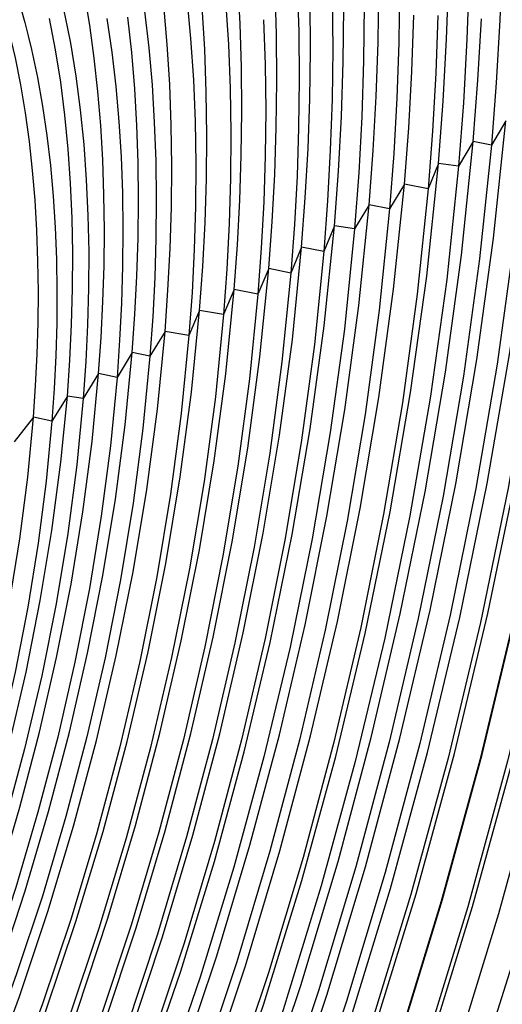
# Model space of a CAD drawing. Header units: millimetres. Extents: x -2637 to -1637, y 678 to 1678.
# Tile 74 of 256: x -2266 to -2255, y 1053 to 1075. Entities that reach past the tile are written whole.
import ezdxf

# ---------------------------------------------------------------- set-up
doc = ezdxf.new("R2010")
doc.units = ezdxf.units.MM
doc.layers.add('Make2D$B.SHOW mini', color=7, linetype='Continuous', true_color=0x000000)

msp = doc.modelspace()

# ---------------------------------------------------------------- linework, layer by layer
at = {"layer": 'Make2D$B.SHOW mini', "color": 18, "lineweight": -3, "true_color": 0x000000}
for points in [[(-2255.382, 1076.481), (-2255.434, 1075.073), (-2255.516, 1073.661), (-2255.626, 1072.25)], [(-2261.424, 1069.001), (-2261.351, 1070.008), (-2261.297, 1071.015), (-2261.263, 1072.019), (-2261.25, 1073.019), (-2261.259, 1074.011), (-2261.289, 1074.993), (-2261.343, 1075.964)], [(-2256.819, 1071.843), (-2256.713, 1073.242), (-2256.635, 1074.643), (-2256.586, 1076.042)], [(-2256.128, 1076.07), (-2256.176, 1074.64), (-2256.256, 1073.208), (-2256.365, 1071.777)], [(-2260.644, 1069.473), (-2260.567, 1070.534), (-2260.509, 1071.595), (-2260.473, 1072.652), (-2260.459, 1073.705), (-2260.467, 1074.75), (-2260.499, 1075.786)], [(-2260.004, 1075.873), (-2259.968, 1074.807), (-2259.957, 1073.731), (-2259.97, 1072.647), (-2260.006, 1071.557), (-2260.065, 1070.464), (-2260.145, 1069.37)], [(-2258.382, 1070.909), (-2258.29, 1072.13), (-2258.222, 1073.35), (-2258.178, 1074.568), (-2258.159, 1075.781)], [(-2257.694, 1075.804), (-2257.712, 1074.563), (-2257.756, 1073.315), (-2257.826, 1072.065), (-2257.921, 1070.815)], [(-2264.478, 1067.105), (-2264.421, 1067.915), (-2264.38, 1068.725), (-2264.355, 1069.532), (-2264.347, 1070.335), (-2264.356, 1071.131), (-2264.383, 1071.92), (-2264.429, 1072.698), (-2264.492, 1073.465), (-2264.575, 1074.218), (-2264.677, 1074.956), (-2264.798, 1075.676)], [(-2262.489, 1075.578), (-2262.403, 1074.662), (-2262.341, 1073.73), (-2262.303, 1072.786), (-2262.287, 1071.831), (-2262.295, 1070.869), (-2262.323, 1069.901), (-2262.372, 1068.931), (-2262.442, 1067.959)], [(-2261.616, 1075.508), (-2261.552, 1074.525), (-2261.512, 1073.528), (-2261.497, 1072.521), (-2261.505, 1071.505), (-2261.536, 1070.484), (-2261.589, 1069.46), (-2261.662, 1068.435)], [(-2259.902, 1069.955), (-2259.819, 1071.069), (-2259.758, 1072.182), (-2259.719, 1073.293), (-2259.704, 1074.398), (-2259.712, 1075.496)], [(-2259.213, 1075.551), (-2259.202, 1074.423), (-2259.217, 1073.286), (-2259.256, 1072.144), (-2259.318, 1070.999), (-2259.403, 1069.853)], [(-2266.223, 1075.315), (-2266.14, 1075.019), (-2266.062, 1074.717), (-2265.989, 1074.411), (-2265.856, 1073.782), (-2265.74, 1073.136), (-2265.642, 1072.472), (-2265.563, 1071.793), (-2265.5, 1071.101), (-2265.456, 1070.398), (-2265.428, 1069.685), (-2265.417, 1068.964), (-2265.422, 1068.236), (-2265.443, 1067.504), (-2265.479, 1066.77), (-2265.529, 1066.033)], [(-2265.258, 1075.281), (-2265.183, 1074.922), (-2265.114, 1074.557), (-2264.992, 1073.812), (-2264.892, 1073.048), (-2264.813, 1072.268), (-2264.755, 1071.474), (-2264.718, 1070.668), (-2264.701, 1069.853), (-2264.704, 1069.031), (-2264.726, 1068.204), (-2264.765, 1067.374), (-2264.823, 1066.544)], [(-2263.443, 1075.273), (-2263.348, 1074.452), (-2263.274, 1073.614), (-2263.222, 1072.764), (-2263.19, 1071.902), (-2263.178, 1071.03), (-2263.186, 1070.152), (-2263.213, 1069.268), (-2263.259, 1068.382), (-2263.321, 1067.494)], [(-2262.981, 1068.051), (-2262.915, 1068.987), (-2262.867, 1069.924), (-2262.838, 1070.857), (-2262.83, 1071.786), (-2262.842, 1072.708), (-2262.876, 1073.62), (-2262.932, 1074.521), (-2263.01, 1075.408)], [(-2262.201, 1068.527), (-2262.13, 1069.517), (-2262.079, 1070.506), (-2262.048, 1071.493), (-2262.038, 1072.475), (-2262.051, 1073.45), (-2262.086, 1074.415), (-2262.145, 1075.367)], [(-2259.164, 1070.431), (-2259.072, 1071.666), (-2259.006, 1072.901), (-2258.966, 1074.134), (-2258.954, 1075.361)], [(-2258.494, 1075.411), (-2258.506, 1074.155), (-2258.546, 1072.893), (-2258.614, 1071.629), (-2258.708, 1070.365)], [(-2250.934, 1075.097), (-2251.292, 1071.805), (-2251.779, 1068.407), (-2252.398, 1064.922), (-2253.148, 1061.372), (-2254.03, 1057.78), (-2255.039, 1054.171), (-2256.171, 1050.573), (-2257.418, 1047.01), (-2258.773, 1043.511), (-2260.225, 1040.099), (-2261.761, 1036.8), (-2262.558, 1035.199), (-2263.37, 1033.634), (-2264.198, 1032.108), (-2265.039, 1030.621), (-2265.891, 1029.178), (-2266.752, 1027.778), (-2267.622, 1026.425), (-2268.498, 1025.118), (-2269.379, 1023.859)], [(-2265.946, 1066.121), (-2265.898, 1066.83), (-2265.863, 1067.538), (-2265.842, 1068.244), (-2265.835, 1068.946), (-2265.844, 1069.641), (-2265.868, 1070.33), (-2265.908, 1071.01), (-2265.964, 1071.68), (-2266.037, 1072.338), (-2266.126, 1072.982), (-2266.232, 1073.611), (-2266.354, 1074.224), (-2266.493, 1074.818), (-2266.569, 1075.108)], [(-2265.182, 1066.597), (-2265.127, 1067.404), (-2265.088, 1068.211), (-2265.066, 1069.016), (-2265.062, 1069.815), (-2265.077, 1070.609), (-2265.111, 1071.393), (-2265.164, 1072.167), (-2265.238, 1072.928), (-2265.331, 1073.674), (-2265.446, 1074.402), (-2265.581, 1075.111)], [(-2264.291, 1075.11), (-2264.181, 1074.353), (-2264.091, 1073.579), (-2264.021, 1072.79), (-2263.971, 1071.988), (-2263.941, 1071.175), (-2263.929, 1070.354), (-2263.936, 1069.525), (-2263.961, 1068.692), (-2264.003, 1067.855), (-2264.062, 1067.018)], [(-2263.72, 1067.577), (-2263.659, 1068.439), (-2263.614, 1069.3), (-2263.587, 1070.158), (-2263.578, 1071.012), (-2263.588, 1071.859), (-2263.616, 1072.698), (-2263.664, 1073.526), (-2263.732, 1074.342), (-2263.82, 1075.143)], [(-2260.758, 1075.083), (-2260.723, 1074.069), (-2260.711, 1073.044), (-2260.723, 1072.012), (-2260.757, 1070.973), (-2260.812, 1069.932), (-2260.888, 1068.89)], [(-2257.586, 1071.375), (-2257.489, 1072.645), (-2257.417, 1073.914), (-2257.37, 1075.182)], [(-2256.833, 1075.175), (-2256.88, 1073.874), (-2256.954, 1072.571), (-2257.054, 1071.267)], [(-2256.036, 1072.333), (-2255.929, 1073.718), (-2255.848, 1075.103)], [(-2270.87, 1024.112), (-2270.058, 1025.224), (-2269.238, 1026.395), (-2268.422, 1027.609), (-2267.612, 1028.866), (-2266.808, 1030.165), (-2266.012, 1031.505), (-2265.227, 1032.883), (-2263.69, 1035.75), (-2262.211, 1038.75), (-2260.8, 1041.867), (-2259.469, 1045.081), (-2258.228, 1048.371), (-2257.085, 1051.714), (-2256.048, 1055.088), (-2255.123, 1058.468), (-2254.314, 1061.832), (-2253.625, 1065.157), (-2253.056, 1068.423), (-2252.607, 1071.61), (-2252.276, 1074.701)], [(-2251.672, 1074.602), (-2252.006, 1071.501), (-2252.458, 1068.303), (-2253.03, 1065.026), (-2253.723, 1061.689), (-2254.535, 1058.314), (-2255.464, 1054.922), (-2256.505, 1051.537), (-2257.652, 1048.182), (-2258.898, 1044.88), (-2260.233, 1041.655), (-2261.648, 1038.527), (-2263.132, 1035.515), (-2264.673, 1032.639), (-2265.461, 1031.255), (-2266.259, 1029.911), (-2267.065, 1028.607), (-2267.877, 1027.345), (-2268.696, 1026.126), (-2269.518, 1024.951), (-2270.35, 1023.809)], [(-2271.879, 1024.173), (-2271.076, 1025.229), (-2270.29, 1026.307), (-2269.496, 1027.441), (-2268.706, 1028.618), (-2267.921, 1029.836), (-2267.142, 1031.095), (-2266.372, 1032.393), (-2265.611, 1033.728), (-2264.124, 1036.505), (-2262.692, 1039.413), (-2261.326, 1042.433), (-2260.038, 1045.547), (-2258.836, 1048.734), (-2257.73, 1051.973), (-2256.727, 1055.241), (-2255.833, 1058.515), (-2255.052, 1061.774), (-2254.386, 1064.994), (-2253.837, 1068.157), (-2253.404, 1071.243), (-2253.085, 1074.235)], [(-2252.497, 1074.139), (-2252.818, 1071.136), (-2253.254, 1068.039), (-2253.806, 1064.866), (-2254.475, 1061.634), (-2255.26, 1058.365), (-2256.158, 1055.079), (-2257.165, 1051.8), (-2258.275, 1048.55), (-2259.481, 1045.351), (-2260.773, 1042.226), (-2262.143, 1039.195), (-2263.58, 1036.278), (-2265.071, 1033.49), (-2265.834, 1032.15), (-2266.607, 1030.847), (-2267.387, 1029.584), (-2268.174, 1028.361), (-2268.967, 1027.18), (-2269.763, 1026.042), (-2270.569, 1024.935), (-2271.393, 1023.853)], [(-2272.772, 1024.292), (-2271.98, 1025.289), (-2271.204, 1026.31), (-2270.443, 1027.353), (-2269.675, 1028.452), (-2268.911, 1029.591), (-2268.151, 1030.771), (-2267.398, 1031.989), (-2266.653, 1033.246), (-2265.917, 1034.539), (-2264.478, 1037.228), (-2263.092, 1040.043), (-2261.771, 1042.967), (-2260.525, 1045.983), (-2259.363, 1049.069), (-2258.294, 1052.204), (-2257.324, 1055.368), (-2256.46, 1058.538), (-2255.705, 1061.692), (-2255.062, 1064.809), (-2254.533, 1067.869), (-2254.116, 1070.856), (-2253.809, 1073.751)], [(-2253.219, 1073.654), (-2253.529, 1070.748), (-2253.949, 1067.752), (-2254.482, 1064.68), (-2255.128, 1061.552), (-2255.886, 1058.387), (-2256.754, 1055.206), (-2257.727, 1052.031), (-2258.801, 1048.884), (-2259.967, 1045.787), (-2261.217, 1042.761), (-2262.542, 1039.826), (-2263.932, 1037), (-2265.376, 1034.301), (-2266.114, 1033.003), (-2266.861, 1031.742), (-2267.617, 1030.518), (-2268.378, 1029.334), (-2269.145, 1028.19), (-2269.915, 1027.088), (-2270.696, 1026.017), (-2271.493, 1024.969), (-2272.306, 1023.946)], [(-2273.627, 1024.468), (-2272.845, 1025.409), (-2272.077, 1026.377), (-2271.323, 1027.368), (-2270.585, 1028.381), (-2269.842, 1029.444), (-2269.103, 1030.546), (-2268.369, 1031.688), (-2267.641, 1032.867), (-2266.92, 1034.083), (-2266.208, 1035.334), (-2264.817, 1037.937), (-2263.477, 1040.661), (-2262.2, 1043.49), (-2260.996, 1046.408), (-2259.873, 1049.394), (-2258.84, 1052.428), (-2257.903, 1055.489), (-2257.068, 1058.555), (-2256.34, 1061.606), (-2255.72, 1064.621), (-2255.209, 1067.581), (-2254.807, 1070.468), (-2254.512, 1073.268)], [(-2254.032, 1073.189), (-2254.33, 1070.381), (-2254.734, 1067.485), (-2255.247, 1064.516), (-2255.87, 1061.492), (-2256.601, 1058.432), (-2257.439, 1055.357), (-2258.378, 1052.287), (-2259.415, 1049.244), (-2260.541, 1046.249), (-2261.749, 1043.322), (-2263.03, 1040.484), (-2264.373, 1037.752), (-2265.768, 1035.141), (-2266.481, 1033.886), (-2267.204, 1032.666), (-2267.934, 1031.483), (-2268.67, 1030.338), (-2269.411, 1029.232), (-2270.155, 1028.166), (-2270.909, 1027.13), (-2271.68, 1026.117), (-2272.466, 1025.128), (-2273.266, 1024.167)], [(-2264.906, 1039.326), (-2263.656, 1041.922), (-2262.465, 1044.614), (-2261.343, 1047.384), (-2260.297, 1050.214), (-2259.335, 1053.088), (-2258.463, 1055.984), (-2257.686, 1058.884), (-2257.007, 1061.769), (-2256.428, 1064.62), (-2255.951, 1067.42), (-2255.575, 1070.153), (-2255.298, 1072.804)], [(-2255.298, 1072.804), (-2255.626, 1072.25)], [(-2265.295, 1040.015), (-2264.09, 1042.522), (-2262.941, 1045.121), (-2261.859, 1047.795), (-2260.85, 1050.529), (-2259.922, 1053.303), (-2259.082, 1056.099), (-2258.332, 1058.899), (-2257.678, 1061.683), (-2257.121, 1064.435), (-2256.663, 1067.138), (-2256.301, 1069.775), (-2256.036, 1072.333)], [(-2255.626, 1072.25), (-2255.893, 1069.687), (-2256.256, 1067.044), (-2256.716, 1064.337), (-2257.275, 1061.58), (-2257.931, 1058.79), (-2258.682, 1055.984), (-2259.524, 1053.183), (-2260.454, 1050.403), (-2261.464, 1047.664), (-2262.549, 1044.984), (-2263.7, 1042.38), (-2264.907, 1039.868)], [(-2256.036, 1072.333), (-2256.365, 1071.777)], [(-2255.626, 1072.25), (-2256.036, 1072.333)], [(-2266.232, 1039.727), (-2265.004, 1042.195), (-2263.834, 1044.763), (-2262.73, 1047.414), (-2261.701, 1050.13), (-2260.755, 1052.89), (-2259.898, 1055.676), (-2259.135, 1058.468), (-2258.471, 1061.244), (-2257.907, 1063.987), (-2257.445, 1066.678), (-2257.083, 1069.302), (-2256.819, 1071.843)], [(-2256.365, 1071.777), (-2256.631, 1069.227), (-2256.995, 1066.594), (-2257.46, 1063.893), (-2258.027, 1061.14), (-2258.694, 1058.354), (-2259.459, 1055.552), (-2260.32, 1052.756), (-2261.269, 1049.986), (-2262.302, 1047.26), (-2263.41, 1044.6), (-2264.584, 1042.022), (-2265.816, 1039.544)], [(-2256.819, 1071.843), (-2257.054, 1071.267)], [(-2256.365, 1071.777), (-2256.819, 1071.843)], [(-2266.137, 1041.432), (-2265.021, 1043.757), (-2263.958, 1046.166), (-2262.957, 1048.645), (-2262.024, 1051.179), (-2261.167, 1053.75), (-2260.39, 1056.341), (-2259.699, 1058.935), (-2259.095, 1061.514), (-2258.582, 1064.063), (-2258.16, 1066.565), (-2257.829, 1069.007), (-2257.586, 1071.375)], [(-2257.054, 1071.267), (-2257.298, 1068.892), (-2257.632, 1066.444), (-2258.056, 1063.935), (-2258.571, 1061.379), (-2259.177, 1058.793), (-2259.871, 1056.192), (-2260.65, 1053.594), (-2261.51, 1051.016), (-2262.445, 1048.475), (-2263.449, 1045.989), (-2264.514, 1043.573), (-2265.632, 1041.242)], [(-2257.586, 1071.375), (-2257.921, 1070.815)], [(-2257.054, 1071.267), (-2257.586, 1071.375)], [(-2267.699, 1039.998), (-2266.584, 1042.138), (-2265.512, 1044.372), (-2264.492, 1046.688), (-2263.531, 1049.071), (-2262.636, 1051.505), (-2261.813, 1053.976), (-2261.068, 1056.466), (-2260.404, 1058.959), (-2259.826, 1061.437), (-2259.334, 1063.886), (-2258.93, 1066.289), (-2258.613, 1068.635), (-2258.382, 1070.909)], [(-2257.921, 1070.815), (-2258.153, 1068.535), (-2258.472, 1066.184), (-2258.878, 1063.775), (-2259.371, 1061.32), (-2259.951, 1058.836), (-2260.617, 1056.337), (-2261.364, 1053.841), (-2262.189, 1051.364), (-2263.086, 1048.923), (-2264.05, 1046.534), (-2265.073, 1044.213), (-2266.146, 1041.973), (-2267.264, 1039.828)], [(-2258.382, 1070.909), (-2258.708, 1070.365)], [(-2257.921, 1070.815), (-2258.382, 1070.909)], [(-2268.033, 1040.884), (-2267.473, 1041.942), (-2266.386, 1044.134), (-2265.35, 1046.414), (-2264.373, 1048.767), (-2263.463, 1051.178), (-2262.626, 1053.628), (-2261.869, 1056.1), (-2261.196, 1058.576), (-2260.611, 1061.039), (-2260.115, 1063.471), (-2259.709, 1065.856), (-2259.393, 1068.181), (-2259.164, 1070.431)], [(-2259.164, 1070.431), (-2259.403, 1069.853)], [(-2258.708, 1070.365), (-2259.164, 1070.431)], [(-2258.708, 1070.365), (-2258.938, 1068.105), (-2259.257, 1065.771), (-2259.665, 1063.376), (-2260.164, 1060.934), (-2260.752, 1058.462), (-2261.428, 1055.975), (-2262.188, 1053.493), (-2263.028, 1051.033), (-2263.942, 1048.613), (-2264.923, 1046.25), (-2265.963, 1043.96), (-2267.055, 1041.759)], [(-2255.118, 1070.054), (-2255.496, 1067.316), (-2255.975, 1064.51), (-2256.555, 1061.653), (-2257.236, 1058.762), (-2258.016, 1055.856), (-2258.89, 1052.953), (-2259.854, 1050.074), (-2260.902, 1047.237), (-2262.027, 1044.461), (-2263.22, 1041.763), (-2264.472, 1039.161), (-2265.774, 1036.669), (-2267.116, 1034.298), (-2267.799, 1033.163), (-2268.488, 1032.062), (-2269.182, 1030.996), (-2269.88, 1029.966), (-2270.588, 1028.964), (-2271.311, 1027.983), (-2272.048, 1027.023), (-2272.8, 1026.089), (-2273.564, 1025.181), (-2274.34, 1024.302)], [(-2268.437, 1041.552), (-2267.413, 1043.519), (-2266.43, 1045.573), (-2265.493, 1047.702), (-2264.612, 1049.893), (-2263.791, 1052.131), (-2263.036, 1054.402), (-2262.354, 1056.691), (-2261.746, 1058.981), (-2261.217, 1061.258), (-2260.768, 1063.507), (-2260.4, 1065.715), (-2260.111, 1067.868), (-2259.902, 1069.955)], [(-2259.902, 1069.955), (-2260.145, 1069.37)], [(-2259.403, 1069.853), (-2259.902, 1069.955)], [(-2259.403, 1069.853), (-2259.615, 1067.76), (-2259.905, 1065.6), (-2260.275, 1063.387), (-2260.726, 1061.131), (-2261.257, 1058.848), (-2261.866, 1056.551), (-2262.551, 1054.256), (-2263.308, 1051.979), (-2264.131, 1049.734), (-2265.015, 1047.537), (-2265.954, 1045.402), (-2266.94, 1043.342), (-2267.966, 1041.368)], [(-2269.8, 1040.53), (-2268.791, 1042.32), (-2267.813, 1044.201), (-2266.874, 1046.165), (-2265.979, 1048.201), (-2265.137, 1050.296), (-2264.353, 1052.436), (-2263.633, 1054.607), (-2262.981, 1056.795), (-2262.402, 1058.985), (-2261.897, 1061.161), (-2261.469, 1063.311), (-2261.118, 1065.421), (-2260.844, 1067.478), (-2260.644, 1069.473)], [(-2260.145, 1069.37), (-2260.346, 1067.37), (-2260.622, 1065.306), (-2260.975, 1063.19), (-2261.405, 1061.034), (-2261.911, 1058.851), (-2262.493, 1056.655), (-2263.147, 1054.461), (-2263.869, 1052.283), (-2264.656, 1050.137), (-2265.5, 1048.036), (-2266.397, 1045.994), (-2267.339, 1044.023), (-2268.32, 1042.136), (-2269.331, 1040.341)], [(-2260.644, 1069.473), (-2260.888, 1068.89)], [(-2260.145, 1069.37), (-2260.644, 1069.473)], [(-2270.146, 1041.388), (-2269.184, 1043.096), (-2268.252, 1044.891), (-2267.356, 1046.766), (-2266.503, 1048.708), (-2265.7, 1050.707), (-2264.953, 1052.749), (-2264.267, 1054.821), (-2263.646, 1056.909), (-2263.094, 1058.998), (-2262.614, 1061.074), (-2262.207, 1063.125), (-2261.873, 1065.137), (-2261.613, 1067.099), (-2261.424, 1069.001)], [(-2260.888, 1068.89), (-2261.079, 1066.982), (-2261.341, 1065.014), (-2261.676, 1062.995), (-2262.086, 1060.938), (-2262.568, 1058.854), (-2263.122, 1056.759), (-2263.745, 1054.664), (-2264.434, 1052.586), (-2265.183, 1050.537), (-2265.989, 1048.531), (-2266.844, 1046.582), (-2267.743, 1044.701), (-2268.678, 1042.899), (-2269.642, 1041.186)], [(-2261.424, 1069.001), (-2261.662, 1068.435)], [(-2260.888, 1068.89), (-2261.424, 1069.001)], [(-2270.78, 1041.756), (-2270.305, 1042.564), (-2269.835, 1043.396), (-2268.918, 1045.125), (-2268.035, 1046.934), (-2267.195, 1048.814), (-2266.403, 1050.751), (-2265.667, 1052.733), (-2264.99, 1054.746), (-2264.378, 1056.775), (-2263.835, 1058.807), (-2263.363, 1060.827), (-2262.964, 1062.821), (-2262.637, 1064.776), (-2262.384, 1066.682), (-2262.201, 1068.527)], [(-2261.662, 1068.435), (-2261.846, 1066.582), (-2262.102, 1064.667), (-2262.431, 1062.702), (-2262.833, 1060.698), (-2263.308, 1058.669), (-2263.854, 1056.627), (-2264.469, 1054.588), (-2265.149, 1052.565), (-2265.889, 1050.573), (-2266.685, 1048.626), (-2267.529, 1046.737), (-2268.415, 1044.919), (-2269.337, 1043.181), (-2269.808, 1042.345), (-2270.286, 1041.534)], [(-2262.201, 1068.527), (-2262.442, 1067.959)], [(-2261.662, 1068.435), (-2262.201, 1068.527)], [(-2272.031, 1041.172), (-2271.571, 1041.892), (-2271.115, 1042.636), (-2270.663, 1043.403), (-2270.218, 1044.192), (-2269.347, 1045.834), (-2268.51, 1047.553), (-2267.713, 1049.337), (-2266.962, 1051.177), (-2266.263, 1053.059), (-2265.621, 1054.97), (-2265.042, 1056.897), (-2264.527, 1058.826), (-2264.08, 1060.743), (-2263.702, 1062.636), (-2263.393, 1064.492), (-2263.153, 1066.3), (-2262.981, 1068.051)], [(-2262.442, 1067.959), (-2262.615, 1066.2), (-2262.857, 1064.382), (-2263.168, 1062.517), (-2263.548, 1060.614), (-2263.998, 1058.687), (-2264.516, 1056.749), (-2265.099, 1054.812), (-2265.744, 1052.891), (-2266.447, 1050.999), (-2267.201, 1049.15), (-2268.002, 1047.356), (-2268.844, 1045.628), (-2269.718, 1043.978), (-2270.166, 1043.184), (-2270.619, 1042.413), (-2271.077, 1041.665)], [(-2262.981, 1068.051), (-2263.321, 1067.494)], [(-2262.442, 1067.959), (-2262.981, 1068.051)], [(-2272.854, 1041.25), (-2272.426, 1041.886), (-2272, 1042.544), (-2271.577, 1043.224), (-2271.158, 1043.925), (-2270.336, 1045.389), (-2269.538, 1046.928), (-2268.772, 1048.535), (-2268.043, 1050.201), (-2267.357, 1051.914), (-2266.719, 1053.664), (-2266.134, 1055.439), (-2265.604, 1057.227), (-2265.134, 1059.017), (-2264.726, 1060.795), (-2264.38, 1062.55), (-2264.098, 1064.272), (-2263.878, 1065.95), (-2263.72, 1067.577)], [(-2263.321, 1067.494), (-2263.481, 1065.863), (-2263.701, 1064.18), (-2263.985, 1062.453), (-2264.332, 1060.693), (-2264.742, 1058.91), (-2265.214, 1057.116), (-2265.745, 1055.322), (-2266.332, 1053.542), (-2266.972, 1051.787), (-2267.66, 1050.069), (-2268.391, 1048.399), (-2269.159, 1046.787), (-2269.958, 1045.243), (-2270.783, 1043.775), (-2271.203, 1043.072), (-2271.626, 1042.39), (-2272.053, 1041.73)], [(-2263.72, 1067.577), (-2264.062, 1067.018)], [(-2263.321, 1067.494), (-2263.72, 1067.577)], [(-2273.494, 1041.665), (-2273.098, 1042.23), (-2272.693, 1042.831), (-2272.291, 1043.453), (-2271.891, 1044.096), (-2271.496, 1044.759), (-2270.719, 1046.142), (-2269.966, 1047.597), (-2269.243, 1049.116), (-2268.554, 1050.689), (-2267.907, 1052.308), (-2267.305, 1053.962), (-2266.752, 1055.64), (-2266.253, 1057.329), (-2265.81, 1059.02), (-2265.425, 1060.699), (-2265.099, 1062.357), (-2264.833, 1063.984), (-2264.626, 1065.569), (-2264.478, 1067.105)], [(-2264.478, 1067.105), (-2264.823, 1066.544)], [(-2264.062, 1067.018), (-2264.478, 1067.105)], [(-2264.062, 1067.018), (-2264.211, 1065.477), (-2264.419, 1063.887), (-2264.686, 1062.256), (-2265.013, 1060.593), (-2265.4, 1058.908), (-2265.845, 1057.212), (-2266.346, 1055.518), (-2266.9, 1053.835), (-2267.504, 1052.176), (-2268.154, 1050.552), (-2268.844, 1048.973), (-2269.569, 1047.45), (-2270.324, 1045.99), (-2271.103, 1044.602), (-2271.5, 1043.937), (-2271.9, 1043.292), (-2272.304, 1042.668), (-2272.709, 1042.066), (-2273.12, 1041.479)], [(-2274.53, 1041.504), (-2274.129, 1042.025), (-2273.736, 1042.558), (-2273.337, 1043.122), (-2272.941, 1043.708), (-2272.546, 1044.316), (-2272.155, 1044.945), (-2271.768, 1045.594), (-2271.385, 1046.263), (-2271.008, 1046.951), (-2270.637, 1047.656), (-2269.918, 1049.117), (-2269.232, 1050.636), (-2268.587, 1052.204), (-2267.986, 1053.809), (-2267.435, 1055.44), (-2266.937, 1057.085), (-2266.496, 1058.732), (-2266.113, 1060.368), (-2265.791, 1061.983), (-2265.529, 1063.566), (-2265.326, 1065.107), (-2265.182, 1066.597)], [(-2265.182, 1066.597), (-2265.529, 1066.033)], [(-2264.823, 1066.544), (-2265.182, 1066.597)], [(-2264.823, 1066.544), (-2264.968, 1065.046), (-2265.171, 1063.498), (-2265.435, 1061.908), (-2265.76, 1060.286), (-2266.144, 1058.641), (-2266.588, 1056.987), (-2267.088, 1055.334), (-2267.642, 1053.695), (-2268.245, 1052.083), (-2268.894, 1050.507), (-2269.583, 1048.981), (-2270.305, 1047.513), (-2270.678, 1046.804), (-2271.056, 1046.113), (-2271.441, 1045.441), (-2271.83, 1044.789), (-2272.223, 1044.157), (-2272.619, 1043.546), (-2273.017, 1042.957), (-2273.418, 1042.39), (-2273.823, 1041.84), (-2274.236, 1041.303)], [(-2265.529, 1066.033), (-2265.659, 1064.677), (-2265.841, 1063.276), (-2266.075, 1061.838), (-2266.361, 1060.372), (-2266.701, 1058.887), (-2267.091, 1057.392), (-2267.532, 1055.897), (-2268.02, 1054.413), (-2268.551, 1052.95), (-2269.123, 1051.517), (-2269.731, 1050.124), (-2270.369, 1048.78), (-2271.034, 1047.492), (-2271.721, 1046.267), (-2272.07, 1045.681), (-2272.423, 1045.112), (-2272.778, 1044.561), (-2273.136, 1044.029), (-2273.498, 1043.512), (-2273.868, 1043.006), (-2274.244, 1042.511), (-2274.628, 1042.03), (-2275.018, 1041.563)], [(-2269.525, 1051.655), (-2268.955, 1053.082), (-2268.426, 1054.541), (-2267.94, 1056.02), (-2267.501, 1057.509), (-2267.112, 1058.999), (-2266.774, 1060.479), (-2266.488, 1061.94), (-2266.256, 1063.373), (-2266.075, 1064.769), (-2265.946, 1066.121)], [(-2265.946, 1066.121), (-2266.382, 1065.561)], [(-2265.529, 1066.033), (-2265.946, 1066.121)]]:
    msp.add_lwpolyline(points, dxfattribs=at)

doc.saveas('drawing.dxf')
